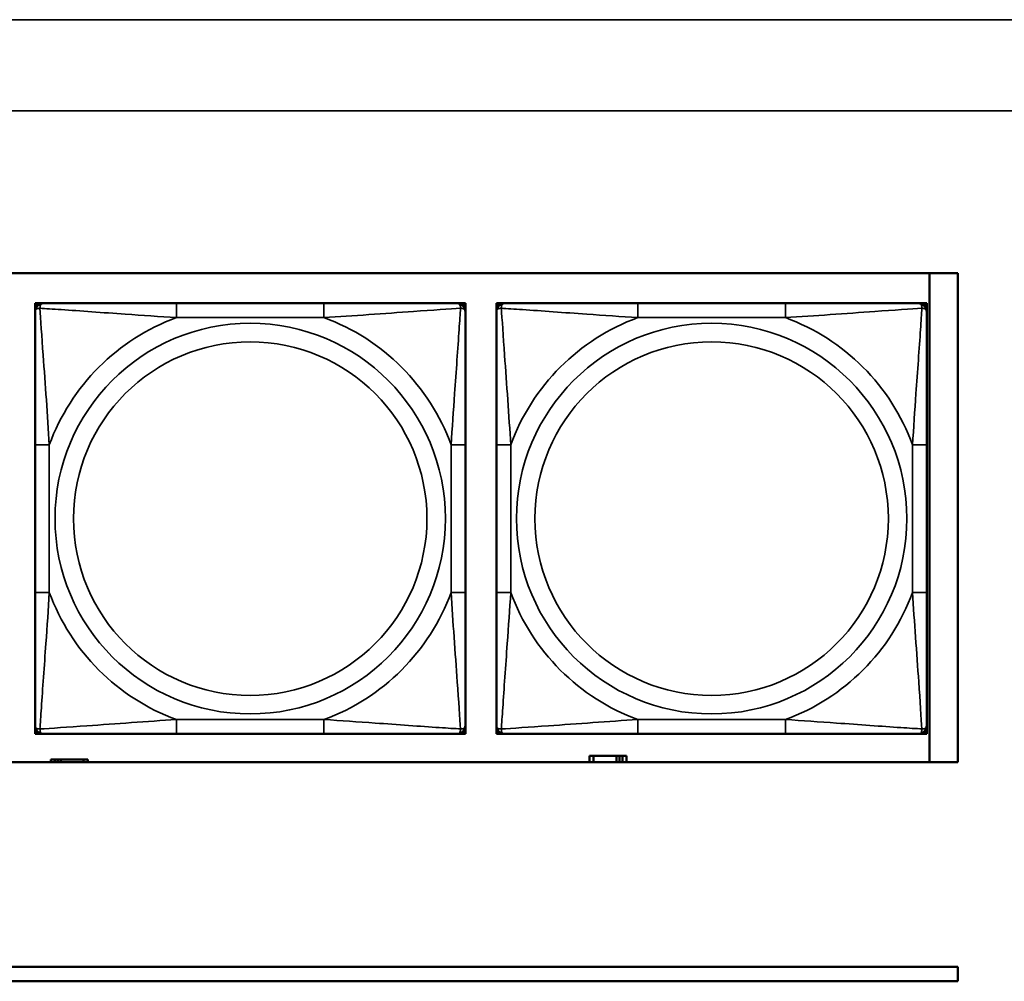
# Model space of a CAD drawing. Header units: inches. Extents: x 0.2 to 58.8, y 1.7 to 68.8.
# Tile 201 of 256: x 38.1 to 39.4, y 59 to 60.3. Entities that reach past the tile are written whole.
import ezdxf

# ---------------------------------------------------------------- set-up
doc = ezdxf.new("R2010")
doc.units = ezdxf.units.IN
doc.header["$MEASUREMENT"] = 0
doc.layers.add('Visible (ANSI)', color=7, linetype='Continuous', lineweight=50)
doc.layers.add('Visible Narrow (ANSI)', color=7, linetype='Continuous', lineweight=35)

msp = doc.modelspace()

# ---------------------------------------------------------------- linework, layer by layer
at = {"layer": 'Visible (ANSI)'}
for p, q in [((36.782, 59.9372), (39.3535, 59.9372)), ((39.3144, 59.9372), (39.3144, 59.2667)), ((39.3535, 59.9372), (39.3535, 59.2667)), ((38.0874, 59.896), (38.0933, 59.896)), ((38.0874, 59.8901), (38.0874, 59.896)), ((38.0933, 59.896), (38.0992, 59.896)), ((38.4838, 59.896), (38.2815, 59.896)), ((38.6661, 59.896), (38.672, 59.896)), ((38.672, 59.896), (38.6779, 59.896)), ((38.6779, 59.896), (38.6779, 59.8901)), ((38.7203, 59.896), (38.7262, 59.896)), ((38.7203, 59.8901), (38.7203, 59.896)), ((38.7262, 59.896), (38.7321, 59.896)), ((39.1167, 59.896), (38.9144, 59.896)), ((39.299, 59.896), (39.3049, 59.896)), ((39.3049, 59.896), (39.3108, 59.896)), ((39.3108, 59.896), (39.3108, 59.8901)), ((38.0874, 59.8842), (38.0874, 59.8901)), ((38.6779, 59.8901), (38.6779, 59.8842)), ((38.7203, 59.8842), (38.7203, 59.8901)), ((39.3108, 59.8901), (39.3108, 59.8842)), ((38.0874, 59.7018), (38.0874, 59.4995)), ((38.6779, 59.4995), (38.6779, 59.7018)), ((38.7203, 59.7018), (38.7203, 59.4995)), ((39.3108, 59.4995), (39.3108, 59.7018)), ((38.0874, 59.3113), (38.0874, 59.3172)), ((38.0874, 59.3054), (38.0874, 59.3113)), ((38.6779, 59.3172), (38.6779, 59.3113)), ((38.6779, 59.3113), (38.6779, 59.3054)), ((38.7203, 59.3113), (38.7203, 59.3172)), ((38.7203, 59.3054), (38.7203, 59.3113)), ((39.3108, 59.3172), (39.3108, 59.3113)), ((39.3108, 59.3113), (39.3108, 59.3054)), ((38.0933, 59.3054), (38.0874, 59.3054)), ((38.0992, 59.3054), (38.0933, 59.3054)), ((38.2815, 59.3054), (38.4838, 59.3054)), ((38.672, 59.3054), (38.6661, 59.3054)), ((38.6779, 59.3054), (38.672, 59.3054)), ((38.7262, 59.3054), (38.7203, 59.3054)), ((38.7321, 59.3054), (38.7262, 59.3054)), ((38.9144, 59.3054), (39.1167, 59.3054)), ((39.3049, 59.3054), (39.299, 59.3054)), ((39.3108, 59.3054), (39.3049, 59.3054)), ((38.1147, 59.2703), (38.1089, 59.2703)), ((38.1089, 59.2703), (38.1089, 59.2667)), ((38.1147, 59.2703), (38.1187, 59.2703)), ((38.1147, 59.2667), (38.1147, 59.2703)), ((38.1187, 59.2667), (38.1187, 59.2703)), ((38.1187, 59.2703), (38.1228, 59.2703)), ((38.1228, 59.2703), (38.1228, 59.2667)), ((38.1228, 59.2703), (38.1541, 59.2703)), ((38.1541, 59.2703), (38.1541, 59.2667)), ((38.1599, 59.2703), (38.1541, 59.2703)), ((38.1599, 59.2667), (38.1599, 59.2703)), ((38.8537, 59.2753), (38.8479, 59.2753)), ((38.8479, 59.2753), (38.8479, 59.2667)), ((38.8537, 59.2753), (38.885, 59.2753)), ((38.8537, 59.2667), (38.8537, 59.2753)), ((38.885, 59.2667), (38.885, 59.2753)), ((38.885, 59.2753), (38.8891, 59.2753)), ((38.8891, 59.2753), (38.8891, 59.2667)), ((38.8891, 59.2753), (38.8931, 59.2753)), ((38.8989, 59.2753), (38.8931, 59.2753)), ((38.8931, 59.2753), (38.8931, 59.2667)), ((38.8989, 59.2667), (38.8989, 59.2753)), ((39.3535, 59.2667), (36.782, 59.2667)), ((31.955, 58.9863), (39.3535, 58.9863)), ((39.3535, 58.9863), (39.3535, 58.9663)), ((39.3535, 58.9663), (31.955, 58.9663))]:
    msp.add_line(p, q, dxfattribs=at)
for centre, radius, start, end in [((38.0933, 59.8901), 0.00591, 90, 180), ((38.0992, 59.8842), 0.0118, 90, 180), ((38.6661, 59.8842), 0.0118, 0, 90), ((38.672, 59.8901), 0.00591, 0, 90), ((38.7262, 59.8901), 0.00591, 90, 180), ((38.7321, 59.8842), 0.0118, 90, 180), ((39.299, 59.8842), 0.0118, 0, 90), ((39.3049, 59.8901), 0.00591, 0, 90), ((38.0992, 59.3172), 0.0118, 180, 270), ((38.0933, 59.3113), 0.00591, 180, 270), ((38.6661, 59.3172), 0.0118, 270, 0), ((38.672, 59.3113), 0.00591, 270, 0), ((38.7321, 59.3172), 0.0118, 180, 270), ((38.7262, 59.3113), 0.00591, 180, 270), ((39.299, 59.3172), 0.0118, 270, 0), ((39.3049, 59.3113), 0.00591, 270, 0)]:
    msp.add_arc(centre, radius, start, end, dxfattribs=at)
for points, knots in [([(38.2815, 59.896), (38.2578, 59.896), (38.2338, 59.896), (38.2105, 59.896), (38.1798, 59.896), (38.1489, 59.896), (38.1257, 59.896), (38.1136, 59.896), (38.104, 59.896), (38.0992, 59.896)], [0.2569537, 0.2569537, 0.2569537, 0.2569537, 0.4371919, 0.4371919, 0.4371919, 0.6739428, 0.6739428, 0.6739428, 0.7963818, 0.7963818, 0.7963818, 0.7963818]), ([(38.6661, 59.896), (38.6604, 59.896), (38.6479, 59.896), (38.6327, 59.896), (38.6092, 59.896), (38.5801, 59.896), (38.551, 59.896), (38.5288, 59.896), (38.5062, 59.896), (38.4838, 59.896)], [-0.7968224, -0.7968224, -0.7968224, -0.7968224, -0.6514613, -0.6514613, -0.6514613, -0.427691, -0.427691, -0.427691, -0.2569517, -0.2569517, -0.2569517, -0.2569517]), ([(38.9144, 59.896), (38.8908, 59.896), (38.8668, 59.896), (38.8434, 59.896), (38.8127, 59.896), (38.7819, 59.896), (38.7586, 59.896), (38.7466, 59.896), (38.737, 59.896), (38.7321, 59.896)], [0.2569537, 0.2569537, 0.2569537, 0.2569537, 0.4371919, 0.4371919, 0.4371919, 0.6739428, 0.6739428, 0.6739428, 0.7963818, 0.7963818, 0.7963818, 0.7963818]), ([(39.299, 59.896), (39.2933, 59.896), (39.2808, 59.896), (39.2656, 59.896), (39.2422, 59.896), (39.213, 59.896), (39.184, 59.896), (39.1618, 59.896), (39.1391, 59.896), (39.1167, 59.896)], [-0.7968224, -0.7968224, -0.7968224, -0.7968224, -0.6514613, -0.6514613, -0.6514613, -0.427691, -0.427691, -0.427691, -0.2569517, -0.2569517, -0.2569517, -0.2569517]), ([(38.0874, 59.8842), (38.0874, 59.8784), (38.0874, 59.8659), (38.0874, 59.8507), (38.0874, 59.8273), (38.0874, 59.7982), (38.0874, 59.7691), (38.0874, 59.7469), (38.0874, 59.7243), (38.0874, 59.7018)], [-0.7968224, -0.7968224, -0.7968224, -0.7968224, -0.6514613, -0.6514613, -0.6514613, -0.427691, -0.427691, -0.427691, -0.2569517, -0.2569517, -0.2569517, -0.2569517]), ([(38.6779, 59.7018), (38.6779, 59.7255), (38.6779, 59.7495), (38.6779, 59.7729), (38.6779, 59.8035), (38.6779, 59.8344), (38.6779, 59.8577), (38.6779, 59.8697), (38.6779, 59.8793), (38.6779, 59.8842)], [0.2569537, 0.2569537, 0.2569537, 0.2569537, 0.4371919, 0.4371919, 0.4371919, 0.6739428, 0.6739428, 0.6739428, 0.7963818, 0.7963818, 0.7963818, 0.7963818]), ([(38.7203, 59.8842), (38.7203, 59.8784), (38.7203, 59.8659), (38.7203, 59.8507), (38.7203, 59.8273), (38.7203, 59.7982), (38.7203, 59.7691), (38.7203, 59.7469), (38.7203, 59.7243), (38.7203, 59.7018)], [-0.7968224, -0.7968224, -0.7968224, -0.7968224, -0.6514613, -0.6514613, -0.6514613, -0.427691, -0.427691, -0.427691, -0.2569517, -0.2569517, -0.2569517, -0.2569517]), ([(39.3108, 59.7018), (39.3108, 59.7255), (39.3108, 59.7495), (39.3108, 59.7729), (39.3108, 59.8035), (39.3108, 59.8344), (39.3108, 59.8577), (39.3108, 59.8697), (39.3108, 59.8793), (39.3108, 59.8842)], [0.2569537, 0.2569537, 0.2569537, 0.2569537, 0.4371919, 0.4371919, 0.4371919, 0.6739428, 0.6739428, 0.6739428, 0.7963818, 0.7963818, 0.7963818, 0.7963818]), ([(38.0874, 59.4995), (38.0874, 59.4759), (38.0874, 59.4519), (38.0874, 59.4285), (38.0874, 59.3978), (38.0874, 59.367), (38.0874, 59.3437), (38.0874, 59.3317), (38.0874, 59.3221), (38.0874, 59.3172)], [0.2569537, 0.2569537, 0.2569537, 0.2569537, 0.4371919, 0.4371919, 0.4371919, 0.6739428, 0.6739428, 0.6739428, 0.7963818, 0.7963818, 0.7963818, 0.7963818]), ([(38.6779, 59.3172), (38.6779, 59.323), (38.6779, 59.3355), (38.6779, 59.3507), (38.6779, 59.3741), (38.6779, 59.4032), (38.6779, 59.4323), (38.6779, 59.4545), (38.6779, 59.4771), (38.6779, 59.4995)], [-0.7968224, -0.7968224, -0.7968224, -0.7968224, -0.6514613, -0.6514613, -0.6514613, -0.427691, -0.427691, -0.427691, -0.2569517, -0.2569517, -0.2569517, -0.2569517]), ([(38.7203, 59.4995), (38.7203, 59.4759), (38.7203, 59.4519), (38.7203, 59.4285), (38.7203, 59.3978), (38.7203, 59.367), (38.7203, 59.3437), (38.7203, 59.3317), (38.7203, 59.3221), (38.7203, 59.3172)], [0.2569537, 0.2569537, 0.2569537, 0.2569537, 0.4371919, 0.4371919, 0.4371919, 0.6739428, 0.6739428, 0.6739428, 0.7963818, 0.7963818, 0.7963818, 0.7963818]), ([(39.3108, 59.3172), (39.3108, 59.323), (39.3108, 59.3355), (39.3108, 59.3507), (39.3108, 59.3741), (39.3108, 59.4032), (39.3108, 59.4323), (39.3108, 59.4545), (39.3108, 59.4771), (39.3108, 59.4995)], [-0.7968224, -0.7968224, -0.7968224, -0.7968224, -0.6514613, -0.6514613, -0.6514613, -0.427691, -0.427691, -0.427691, -0.2569517, -0.2569517, -0.2569517, -0.2569517]), ([(38.0992, 59.3054), (38.1049, 59.3054), (38.1174, 59.3054), (38.1326, 59.3054), (38.156, 59.3054), (38.1852, 59.3054), (38.2142, 59.3054), (38.2364, 59.3054), (38.2591, 59.3054), (38.2815, 59.3054)], [-0.7968224, -0.7968224, -0.7968224, -0.7968224, -0.6514613, -0.6514613, -0.6514613, -0.427691, -0.427691, -0.427691, -0.2569517, -0.2569517, -0.2569517, -0.2569517]), ([(38.4838, 59.3054), (38.5074, 59.3054), (38.5314, 59.3054), (38.5548, 59.3054), (38.5855, 59.3054), (38.6163, 59.3054), (38.6396, 59.3054), (38.6516, 59.3054), (38.6612, 59.3054), (38.6661, 59.3054)], [0.2569537, 0.2569537, 0.2569537, 0.2569537, 0.4371919, 0.4371919, 0.4371919, 0.6739428, 0.6739428, 0.6739428, 0.7963818, 0.7963818, 0.7963818, 0.7963818]), ([(38.7321, 59.3054), (38.7378, 59.3054), (38.7503, 59.3054), (38.7655, 59.3054), (38.789, 59.3054), (38.8181, 59.3054), (38.8472, 59.3054), (38.8694, 59.3054), (38.892, 59.3054), (38.9144, 59.3054)], [-0.7968224, -0.7968224, -0.7968224, -0.7968224, -0.6514613, -0.6514613, -0.6514613, -0.427691, -0.427691, -0.427691, -0.2569517, -0.2569517, -0.2569517, -0.2569517]), ([(39.1167, 59.3054), (39.1404, 59.3054), (39.1644, 59.3054), (39.1877, 59.3054), (39.2184, 59.3054), (39.2493, 59.3054), (39.2725, 59.3054), (39.2846, 59.3054), (39.2942, 59.3054), (39.299, 59.3054)], [0.2569537, 0.2569537, 0.2569537, 0.2569537, 0.4371919, 0.4371919, 0.4371919, 0.6739428, 0.6739428, 0.6739428, 0.7963818, 0.7963818, 0.7963818, 0.7963818])]:
    msp.add_open_spline(points, degree=3, knots=knots, dxfattribs=at)
at = {"layer": 'Visible Narrow (ANSI)'}
for p, q in [((21.4369, 60.2848), (53.1829, 60.2848)), ((53.1829, 60.16), (21.4369, 60.16)), ((38.2815, 59.896), (38.2815, 59.8763)), ((38.4838, 59.896), (38.4838, 59.8763)), ((38.9144, 59.896), (38.9144, 59.8763)), ((39.1167, 59.896), (39.1167, 59.8763)), ((38.2815, 59.8763), (38.4838, 59.8763)), ((38.9144, 59.8763), (39.1167, 59.8763)), ((38.0874, 59.7018), (38.107, 59.7018)), ((38.107, 59.4995), (38.107, 59.7018)), ((38.6582, 59.7018), (38.6582, 59.4995)), ((38.6779, 59.7018), (38.6582, 59.7018)), ((38.7203, 59.7018), (38.74, 59.7018)), ((38.74, 59.4995), (38.74, 59.7018)), ((39.2912, 59.7018), (39.2912, 59.4995)), ((39.3108, 59.7018), (39.2912, 59.7018)), ((38.0874, 59.4995), (38.107, 59.4995)), ((38.6779, 59.4995), (38.6582, 59.4995)), ((38.7203, 59.4995), (38.74, 59.4995)), ((39.3108, 59.4995), (39.2912, 59.4995)), ((38.4838, 59.3251), (38.2815, 59.3251)), ((38.2815, 59.3054), (38.2815, 59.3251)), ((38.4838, 59.3054), (38.4838, 59.3251)), ((39.1167, 59.3251), (38.9144, 59.3251)), ((38.9144, 59.3054), (38.9144, 59.3251)), ((39.1167, 59.3054), (39.1167, 59.3251))]:
    msp.add_line(p, q, dxfattribs=at)
for centre, radius in [((38.3826, 59.6007), 0.2678), ((39.0156, 59.6007), 0.2678), ((38.3826, 59.6007), 0.2424), ((39.0156, 59.6007), 0.2424)]:
    msp.add_circle(centre, radius, dxfattribs=at)
for centre, start, end in [((38.3826, 59.6007), 110.1547, 159.8453), ((38.3826, 59.6007), 20.1547, 69.8453), ((39.0156, 59.6007), 110.1547, 159.8453), ((39.0156, 59.6007), 20.1547, 69.8453), ((38.3826, 59.6007), 200.1547, 249.8453), ((38.3826, 59.6007), 290.1547, 339.8453), ((39.0156, 59.6007), 200.1547, 249.8453), ((39.0156, 59.6007), 290.1547, 339.8453)]:
    msp.add_arc(centre, 0.2936, start, end, dxfattribs=at)
for points, knots in [([(38.0942, 59.8891), (38.0942, 59.89), (38.0942, 59.8907), (38.0945, 59.8922), (38.0947, 59.8928), (38.0951, 59.8937), (38.0953, 59.8941), (38.0956, 59.8945), (38.0958, 59.8946), (38.0961, 59.8949), (38.0963, 59.8951), (38.0969, 59.8955), (38.0972, 59.8956), (38.0981, 59.8959), (38.0986, 59.896), (38.0992, 59.896)], [-0.00023197, -0.00023197, -0.00023197, -0.00023197, 0.00913095, 0.00913095, 0.01983142, 0.01983142, 0.02651922, 0.02651922, 0.02986312, 0.02986312, 0.03521335, 0.03521335, 0.04377373, 0.04377373, 0.0532704, 0.0532704, 0.0532704, 0.0532704]), ([(38.6661, 59.896), (38.6666, 59.896), (38.6671, 59.8959), (38.668, 59.8956), (38.6684, 59.8955), (38.669, 59.8951), (38.6692, 59.8949), (38.6695, 59.8946), (38.6696, 59.8945), (38.67, 59.8941), (38.6701, 59.8937), (38.6706, 59.8928), (38.6708, 59.8922), (38.671, 59.8907), (38.6711, 59.89), (38.6711, 59.8891)], [-0.0532704, -0.0532704, -0.0532704, -0.0532704, -0.04377373, -0.04377373, -0.03521335, -0.03521335, -0.02986312, -0.02986312, -0.02651922, -0.02651922, -0.01983142, -0.01983142, -0.00913095, -0.00913095, 0.00023197, 0.00023197, 0.00023197, 0.00023197]), ([(38.7271, 59.8891), (38.7271, 59.89), (38.7272, 59.8907), (38.7274, 59.8922), (38.7276, 59.8928), (38.7281, 59.8937), (38.7283, 59.8941), (38.7286, 59.8945), (38.7287, 59.8946), (38.729, 59.8949), (38.7292, 59.8951), (38.7298, 59.8955), (38.7302, 59.8956), (38.7311, 59.8959), (38.7316, 59.896), (38.7321, 59.896)], [-0.00023197, -0.00023197, -0.00023197, -0.00023197, 0.00913095, 0.00913095, 0.01983142, 0.01983142, 0.02651922, 0.02651922, 0.02986312, 0.02986312, 0.03521335, 0.03521335, 0.04377373, 0.04377373, 0.0532704, 0.0532704, 0.0532704, 0.0532704]), ([(39.299, 59.896), (39.2996, 59.896), (39.3001, 59.8959), (39.301, 59.8956), (39.3013, 59.8955), (39.3019, 59.8951), (39.3021, 59.8949), (39.3024, 59.8946), (39.3026, 59.8945), (39.3029, 59.8941), (39.3031, 59.8937), (39.3035, 59.8928), (39.3037, 59.8922), (39.304, 59.8907), (39.304, 59.89), (39.304, 59.8891)], [-0.0532704, -0.0532704, -0.0532704, -0.0532704, -0.04377373, -0.04377373, -0.03521335, -0.03521335, -0.02986312, -0.02986312, -0.02651922, -0.02651922, -0.01983142, -0.01983142, -0.00913095, -0.00913095, 0.00023197, 0.00023197, 0.00023197, 0.00023197]), ([(38.0874, 59.8842), (38.0874, 59.8847), (38.0874, 59.8852), (38.0877, 59.8861), (38.0879, 59.8865), (38.0882, 59.887), (38.0884, 59.8873), (38.0887, 59.8876), (38.0889, 59.8877), (38.0893, 59.888), (38.0896, 59.8882), (38.0905, 59.8886), (38.0912, 59.8889), (38.0926, 59.8891), (38.0934, 59.8891), (38.0942, 59.8891)], [-0.0532704, -0.0532704, -0.0532704, -0.0532704, -0.04377373, -0.04377373, -0.03521335, -0.03521335, -0.02986312, -0.02986312, -0.02651922, -0.02651922, -0.01983142, -0.01983142, -0.00913095, -0.00913095, 0.00023197, 0.00023197, 0.00023197, 0.00023197]), ([(38.0942, 59.8891), (38.1019, 59.8886), (38.1119, 59.888), (38.1489, 59.8855), (38.1806, 59.8832), (38.2349, 59.8793), (38.2581, 59.8777), (38.2815, 59.8763)], [-0.7478145, -0.7478145, -0.7478145, -0.7478145, -0.6493253, -0.6493253, -0.427691, -0.427691, -0.2569537, -0.2569537, -0.2569537, -0.2569537]), ([(38.107, 59.7018), (38.1046, 59.7423), (38.1014, 59.7847), (38.0967, 59.8503), (38.0951, 59.8748), (38.0942, 59.8891)], [0.2569517, 0.2569517, 0.2569517, 0.2569517, 0.5559983, 0.5559983, 0.7482818, 0.7482818, 0.7482818, 0.7482818]), ([(38.4838, 59.8763), (38.5243, 59.8787), (38.5666, 59.882), (38.6323, 59.8866), (38.6567, 59.8882), (38.6711, 59.8891)], [0.2569517, 0.2569517, 0.2569517, 0.2569517, 0.5559983, 0.5559983, 0.7482818, 0.7482818, 0.7482818, 0.7482818]), ([(38.6711, 59.8891), (38.6706, 59.8815), (38.6699, 59.8715), (38.6674, 59.8344), (38.6652, 59.8027), (38.6613, 59.7484), (38.6596, 59.7252), (38.6582, 59.7018)], [-0.7478145, -0.7478145, -0.7478145, -0.7478145, -0.6493253, -0.6493253, -0.427691, -0.427691, -0.2569537, -0.2569537, -0.2569537, -0.2569537]), ([(38.6711, 59.8891), (38.6719, 59.8891), (38.6727, 59.8891), (38.6741, 59.8889), (38.6748, 59.8886), (38.6757, 59.8882), (38.676, 59.888), (38.6764, 59.8877), (38.6765, 59.8876), (38.6769, 59.8873), (38.677, 59.887), (38.6774, 59.8865), (38.6776, 59.8861), (38.6778, 59.8852), (38.6779, 59.8847), (38.6779, 59.8842)], [-0.00023197, -0.00023197, -0.00023197, -0.00023197, 0.00913095, 0.00913095, 0.01983142, 0.01983142, 0.02651922, 0.02651922, 0.02986312, 0.02986312, 0.03521335, 0.03521335, 0.04377373, 0.04377373, 0.0532704, 0.0532704, 0.0532704, 0.0532704]), ([(38.7203, 59.8842), (38.7203, 59.8847), (38.7204, 59.8852), (38.7206, 59.8861), (38.7208, 59.8865), (38.7212, 59.887), (38.7213, 59.8873), (38.7217, 59.8876), (38.7218, 59.8877), (38.7222, 59.888), (38.7225, 59.8882), (38.7234, 59.8886), (38.7241, 59.8889), (38.7256, 59.8891), (38.7263, 59.8891), (38.7271, 59.8891)], [-0.0532704, -0.0532704, -0.0532704, -0.0532704, -0.04377373, -0.04377373, -0.03521335, -0.03521335, -0.02986312, -0.02986312, -0.02651922, -0.02651922, -0.01983142, -0.01983142, -0.00913095, -0.00913095, 0.00023197, 0.00023197, 0.00023197, 0.00023197]), ([(38.7271, 59.8891), (38.7348, 59.8886), (38.7448, 59.888), (38.7819, 59.8855), (38.8136, 59.8832), (38.8678, 59.8793), (38.8911, 59.8777), (38.9144, 59.8763)], [-0.7478145, -0.7478145, -0.7478145, -0.7478145, -0.6493253, -0.6493253, -0.427691, -0.427691, -0.2569537, -0.2569537, -0.2569537, -0.2569537]), ([(38.74, 59.7018), (38.7376, 59.7423), (38.7343, 59.7847), (38.7297, 59.8503), (38.7281, 59.8748), (38.7271, 59.8891)], [0.2569517, 0.2569517, 0.2569517, 0.2569517, 0.5559983, 0.5559983, 0.7482818, 0.7482818, 0.7482818, 0.7482818]), ([(39.1167, 59.8763), (39.1572, 59.8787), (39.1996, 59.882), (39.2652, 59.8866), (39.2896, 59.8882), (39.304, 59.8891)], [0.2569517, 0.2569517, 0.2569517, 0.2569517, 0.5559983, 0.5559983, 0.7482818, 0.7482818, 0.7482818, 0.7482818]), ([(39.304, 59.8891), (39.3035, 59.8815), (39.3029, 59.8715), (39.3004, 59.8344), (39.2981, 59.8027), (39.2942, 59.7484), (39.2926, 59.7252), (39.2912, 59.7018)], [-0.7478145, -0.7478145, -0.7478145, -0.7478145, -0.6493253, -0.6493253, -0.427691, -0.427691, -0.2569537, -0.2569537, -0.2569537, -0.2569537]), ([(39.304, 59.8891), (39.3048, 59.8891), (39.3056, 59.8891), (39.307, 59.8889), (39.3077, 59.8886), (39.3086, 59.8882), (39.3089, 59.888), (39.3094, 59.8877), (39.3095, 59.8876), (39.3098, 59.8873), (39.31, 59.887), (39.3103, 59.8865), (39.3105, 59.8861), (39.3108, 59.8852), (39.3108, 59.8847), (39.3108, 59.8842)], [-0.00023197, -0.00023197, -0.00023197, -0.00023197, 0.00913095, 0.00913095, 0.01983142, 0.01983142, 0.02651922, 0.02651922, 0.02986312, 0.02986312, 0.03521335, 0.03521335, 0.04377373, 0.04377373, 0.0532704, 0.0532704, 0.0532704, 0.0532704]), ([(38.0942, 59.3123), (38.0947, 59.3199), (38.0953, 59.3299), (38.0978, 59.367), (38.1001, 59.3987), (38.104, 59.4529), (38.1056, 59.4762), (38.107, 59.4995)], [-0.7478145, -0.7478145, -0.7478145, -0.7478145, -0.6493253, -0.6493253, -0.427691, -0.427691, -0.2569537, -0.2569537, -0.2569537, -0.2569537]), ([(38.6582, 59.4995), (38.6606, 59.4591), (38.6639, 59.4167), (38.6685, 59.351), (38.6701, 59.3266), (38.6711, 59.3123)], [0.2569517, 0.2569517, 0.2569517, 0.2569517, 0.5559983, 0.5559983, 0.7482818, 0.7482818, 0.7482818, 0.7482818]), ([(38.7271, 59.3123), (38.7276, 59.3199), (38.7283, 59.3299), (38.7308, 59.367), (38.733, 59.3987), (38.7369, 59.4529), (38.7386, 59.4762), (38.74, 59.4995)], [-0.7478145, -0.7478145, -0.7478145, -0.7478145, -0.6493253, -0.6493253, -0.427691, -0.427691, -0.2569537, -0.2569537, -0.2569537, -0.2569537]), ([(39.2912, 59.4995), (39.2936, 59.4591), (39.2969, 59.4167), (39.3015, 59.351), (39.3031, 59.3266), (39.304, 59.3123)], [0.2569517, 0.2569517, 0.2569517, 0.2569517, 0.5559983, 0.5559983, 0.7482818, 0.7482818, 0.7482818, 0.7482818]), ([(38.2815, 59.3251), (38.241, 59.3227), (38.1986, 59.3194), (38.133, 59.3148), (38.1086, 59.3132), (38.0942, 59.3123)], [0.2569517, 0.2569517, 0.2569517, 0.2569517, 0.5559983, 0.5559983, 0.7482818, 0.7482818, 0.7482818, 0.7482818]), ([(38.6711, 59.3123), (38.6634, 59.3128), (38.6534, 59.3134), (38.6164, 59.3159), (38.5846, 59.3182), (38.5304, 59.3221), (38.5071, 59.3237), (38.4838, 59.3251)], [-0.7478145, -0.7478145, -0.7478145, -0.7478145, -0.6493253, -0.6493253, -0.427691, -0.427691, -0.2569537, -0.2569537, -0.2569537, -0.2569537]), ([(38.9144, 59.3251), (38.8739, 59.3227), (38.8316, 59.3194), (38.7659, 59.3148), (38.7415, 59.3132), (38.7271, 59.3123)], [0.2569517, 0.2569517, 0.2569517, 0.2569517, 0.5559983, 0.5559983, 0.7482818, 0.7482818, 0.7482818, 0.7482818]), ([(39.304, 59.3123), (39.2963, 59.3128), (39.2863, 59.3134), (39.2493, 59.3159), (39.2176, 59.3182), (39.1633, 59.3221), (39.1401, 59.3237), (39.1167, 59.3251)], [-0.7478145, -0.7478145, -0.7478145, -0.7478145, -0.6493253, -0.6493253, -0.427691, -0.427691, -0.2569537, -0.2569537, -0.2569537, -0.2569537]), ([(38.0942, 59.3123), (38.0934, 59.3123), (38.0926, 59.3123), (38.0912, 59.3125), (38.0905, 59.3127), (38.0896, 59.3132), (38.0893, 59.3134), (38.0889, 59.3137), (38.0887, 59.3138), (38.0884, 59.3141), (38.0882, 59.3143), (38.0879, 59.3149), (38.0877, 59.3153), (38.0874, 59.3162), (38.0874, 59.3167), (38.0874, 59.3172)], [-0.00023197, -0.00023197, -0.00023197, -0.00023197, 0.00913095, 0.00913095, 0.01983142, 0.01983142, 0.02651922, 0.02651922, 0.02986312, 0.02986312, 0.03521335, 0.03521335, 0.04377373, 0.04377373, 0.0532704, 0.0532704, 0.0532704, 0.0532704]), ([(38.0992, 59.3054), (38.0986, 59.3054), (38.0981, 59.3055), (38.0972, 59.3057), (38.0969, 59.3059), (38.0963, 59.3063), (38.0961, 59.3065), (38.0958, 59.3068), (38.0956, 59.3069), (38.0953, 59.3073), (38.0951, 59.3076), (38.0947, 59.3086), (38.0945, 59.3092), (38.0942, 59.3107), (38.0942, 59.3114), (38.0942, 59.3123)], [-0.0532704, -0.0532704, -0.0532704, -0.0532704, -0.04377373, -0.04377373, -0.03521335, -0.03521335, -0.02986312, -0.02986312, -0.02651922, -0.02651922, -0.01983142, -0.01983142, -0.00913095, -0.00913095, 0.00023197, 0.00023197, 0.00023197, 0.00023197]), ([(38.6711, 59.3123), (38.6711, 59.3114), (38.671, 59.3107), (38.6708, 59.3092), (38.6706, 59.3086), (38.6701, 59.3076), (38.67, 59.3073), (38.6696, 59.3069), (38.6695, 59.3068), (38.6692, 59.3065), (38.669, 59.3063), (38.6684, 59.3059), (38.668, 59.3057), (38.6671, 59.3055), (38.6666, 59.3054), (38.6661, 59.3054)], [-0.00023197, -0.00023197, -0.00023197, -0.00023197, 0.00913095, 0.00913095, 0.01983142, 0.01983142, 0.02651922, 0.02651922, 0.02986312, 0.02986312, 0.03521335, 0.03521335, 0.04377373, 0.04377373, 0.0532704, 0.0532704, 0.0532704, 0.0532704]), ([(38.6779, 59.3172), (38.6779, 59.3167), (38.6778, 59.3162), (38.6776, 59.3153), (38.6774, 59.3149), (38.677, 59.3143), (38.6769, 59.3141), (38.6765, 59.3138), (38.6764, 59.3137), (38.676, 59.3134), (38.6757, 59.3132), (38.6748, 59.3127), (38.6741, 59.3125), (38.6727, 59.3123), (38.6719, 59.3123), (38.6711, 59.3123)], [-0.0532704, -0.0532704, -0.0532704, -0.0532704, -0.04377373, -0.04377373, -0.03521335, -0.03521335, -0.02986312, -0.02986312, -0.02651922, -0.02651922, -0.01983142, -0.01983142, -0.00913095, -0.00913095, 0.00023197, 0.00023197, 0.00023197, 0.00023197]), ([(38.7271, 59.3123), (38.7263, 59.3123), (38.7256, 59.3123), (38.7241, 59.3125), (38.7234, 59.3127), (38.7225, 59.3132), (38.7222, 59.3134), (38.7218, 59.3137), (38.7217, 59.3138), (38.7213, 59.3141), (38.7212, 59.3143), (38.7208, 59.3149), (38.7206, 59.3153), (38.7204, 59.3162), (38.7203, 59.3167), (38.7203, 59.3172)], [-0.00023197, -0.00023197, -0.00023197, -0.00023197, 0.00913095, 0.00913095, 0.01983142, 0.01983142, 0.02651922, 0.02651922, 0.02986312, 0.02986312, 0.03521335, 0.03521335, 0.04377373, 0.04377373, 0.0532704, 0.0532704, 0.0532704, 0.0532704]), ([(38.7321, 59.3054), (38.7316, 59.3054), (38.7311, 59.3055), (38.7302, 59.3057), (38.7298, 59.3059), (38.7292, 59.3063), (38.729, 59.3065), (38.7287, 59.3068), (38.7286, 59.3069), (38.7283, 59.3073), (38.7281, 59.3076), (38.7276, 59.3086), (38.7274, 59.3092), (38.7272, 59.3107), (38.7271, 59.3114), (38.7271, 59.3123)], [-0.0532704, -0.0532704, -0.0532704, -0.0532704, -0.04377373, -0.04377373, -0.03521335, -0.03521335, -0.02986312, -0.02986312, -0.02651922, -0.02651922, -0.01983142, -0.01983142, -0.00913095, -0.00913095, 0.00023197, 0.00023197, 0.00023197, 0.00023197]), ([(39.304, 59.3123), (39.304, 59.3114), (39.304, 59.3107), (39.3037, 59.3092), (39.3035, 59.3086), (39.3031, 59.3076), (39.3029, 59.3073), (39.3026, 59.3069), (39.3024, 59.3068), (39.3021, 59.3065), (39.3019, 59.3063), (39.3013, 59.3059), (39.301, 59.3057), (39.3001, 59.3055), (39.2996, 59.3054), (39.299, 59.3054)], [-0.00023197, -0.00023197, -0.00023197, -0.00023197, 0.00913095, 0.00913095, 0.01983142, 0.01983142, 0.02651922, 0.02651922, 0.02986312, 0.02986312, 0.03521335, 0.03521335, 0.04377373, 0.04377373, 0.0532704, 0.0532704, 0.0532704, 0.0532704]), ([(39.3108, 59.3172), (39.3108, 59.3167), (39.3108, 59.3162), (39.3105, 59.3153), (39.3103, 59.3149), (39.31, 59.3143), (39.3098, 59.3141), (39.3095, 59.3138), (39.3094, 59.3137), (39.3089, 59.3134), (39.3086, 59.3132), (39.3077, 59.3127), (39.307, 59.3125), (39.3056, 59.3123), (39.3048, 59.3123), (39.304, 59.3123)], [-0.0532704, -0.0532704, -0.0532704, -0.0532704, -0.04377373, -0.04377373, -0.03521335, -0.03521335, -0.02986312, -0.02986312, -0.02651922, -0.02651922, -0.01983142, -0.01983142, -0.00913095, -0.00913095, 0.00023197, 0.00023197, 0.00023197, 0.00023197])]:
    msp.add_open_spline(points, degree=3, knots=knots, dxfattribs=at)

doc.saveas('drawing.dxf')
